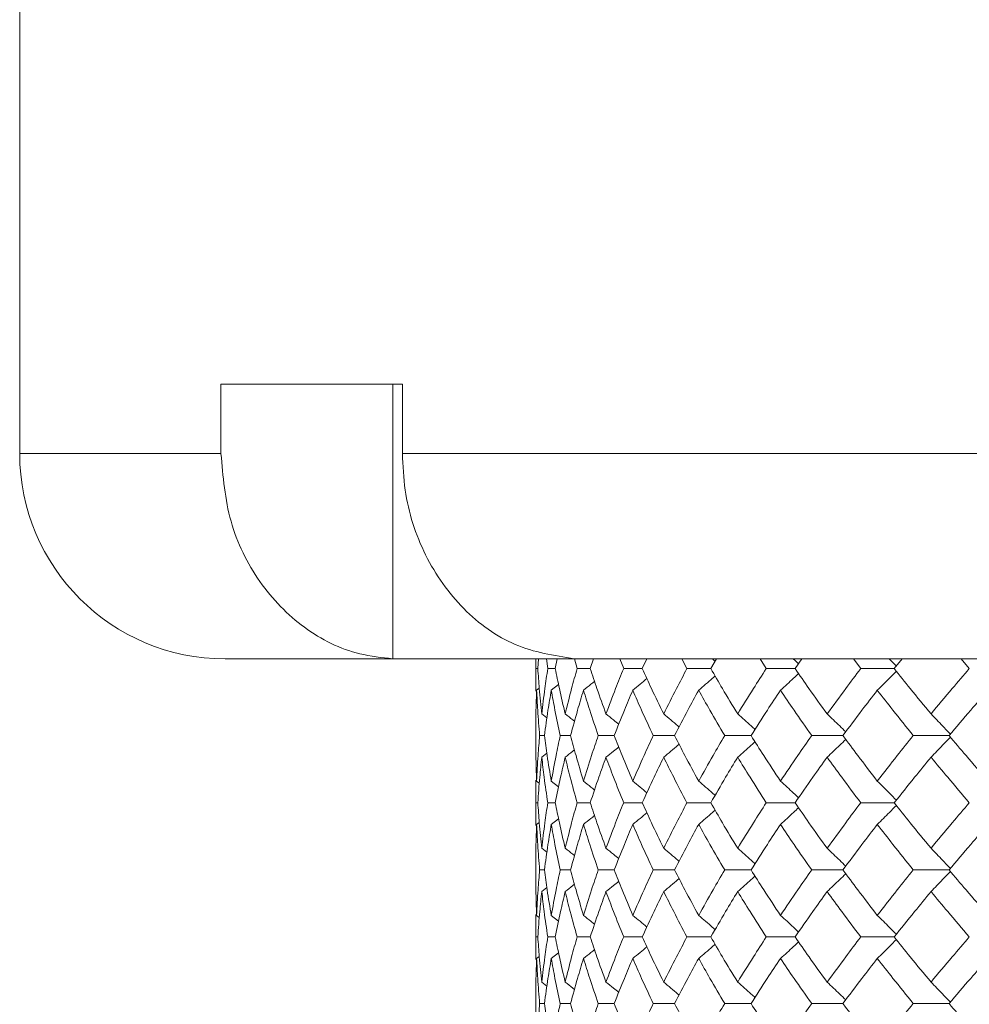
# Model space of a CAD drawing. Header units: inches. Extents: x -4 to 22.9, y -7.2 to 15.7.
# Tile 48 of 127: x 3.6 to 4.4, y 2.9 to 3.8. Entities that reach past the tile are written whole.
import ezdxf

# ---------------------------------------------------------------- set-up
doc = ezdxf.new("R2010")
doc.units = ezdxf.units.IN
doc.header["$MEASUREMENT"] = 0

msp = doc.modelspace()

# ---------------------------------------------------------------- linework, layer by layer
at = {"color": 7, "linetype": 'Continuous', "lineweight": 15}
for p, q in [((3.57221, 3.81592), (3.57221, 3.37792)), ((3.92038, 3.44092), (3.75538, 3.44092)), ((3.75538, 3.44092), (3.75538, 3.37792)), ((3.91167, 3.44092), (3.91167, 3.19106)), ((3.92038, 3.44092), (3.92038, 3.37792)), ((3.92038, 3.37792), (5.34471, 3.37792)), ((3.91805, 3.19092), (3.75921, 3.19092)), ((3.91167, 3.19106), (3.91805, 3.19092)), ((3.91805, 3.19092), (4.08289, 3.19092)), ((4.04171, 3.19092), (4.04171, 3.16159)), ((4.04194, 3.1821), (4.04185, 3.19092)), ((4.04365, 3.1821), (4.04433, 3.19092)), ((4.05269, 3.1821), (4.05143, 3.19092)), ((4.05957, 3.1821), (4.06141, 3.19092)), ((4.08289, 3.19092), (4.07667, 3.19106)), ((4.0794, 3.1821), (4.07699, 3.19092)), ((5.34487, 3.19092), (4.08289, 3.19092)), ((4.09137, 3.1821), (4.09436, 3.19092)), ((4.12178, 3.1821), (4.11825, 3.19092)), ((4.13872, 3.1821), (4.1429, 3.19111)), ((4.17937, 3.1821), (4.17475, 3.19092)), ((4.20108, 3.1821), (4.20624, 3.19092)), ((4.25153, 3.1821), (4.24587, 3.19092)), ((4.27779, 3.1821), (4.28395, 3.19092)), ((4.33748, 3.1821), (4.33085, 3.19092)), ((4.36799, 3.1821), (4.37509, 3.19092)), ((4.43627, 3.1821), (4.42874, 3.19092)), ((4.04365, 3.1821), (4.04194, 3.1821)), ((4.05957, 3.1821), (4.05269, 3.1821)), ((4.09137, 3.1821), (4.0794, 3.1821)), ((4.13872, 3.1821), (4.12178, 3.1821)), ((4.20108, 3.1821), (4.17937, 3.1821)), ((4.27779, 3.1821), (4.25153, 3.1821)), ((4.36799, 3.1821), (4.33748, 3.1821)), ((4.04259, 3.16247), (4.04498, 3.16431)), ((4.05592, 3.16247), (4.06255, 3.16763)), ((4.04725, 3.14083), (4.05191, 3.13722)), ((4.04961, 3.12114), (4.04531, 3.12114)), ((4.0735, 3.12114), (4.06406, 3.12114)), ((4.11313, 3.12114), (4.09865, 3.12114)), ((4.16806, 3.12114), (4.14871, 3.12114)), ((4.23769, 3.12114), (4.21367, 3.12114)), ((4.32126, 3.12114), (4.29284, 3.12114)), ((4.41785, 3.12114), (4.38533, 3.12114)), ((4.04725, 3.10144), (4.05187, 3.10503)), ((4.04171, 3.08062), (4.04171, 3.03942)), ((4.04194, 3.06002), (4.04174, 3.08062)), ((4.04259, 3.07974), (4.04502, 3.07785)), ((4.05592, 3.07974), (4.06258, 3.07453)), ((4.04365, 3.06002), (4.04194, 3.06002)), ((4.05957, 3.06002), (4.05269, 3.06002)), ((4.09137, 3.06002), (4.0794, 3.06002)), ((4.13872, 3.06002), (4.12178, 3.06002)), ((4.20108, 3.06002), (4.17937, 3.06002)), ((4.27779, 3.06002), (4.25153, 3.06002)), ((4.36799, 3.06002), (4.33748, 3.06002)), ((4.04259, 3.0403), (4.04498, 3.04215)), ((4.05592, 3.0403), (4.06255, 3.04548)), ((4.04725, 3.0186), (4.0519, 3.01498)), ((4.04961, 2.9989), (4.04531, 2.9989)), ((4.0735, 2.9989), (4.06406, 2.9989)), ((4.11313, 2.9989), (4.09865, 2.9989)), ((4.16806, 2.9989), (4.14871, 2.9989)), ((4.23769, 2.9989), (4.21367, 2.9989)), ((4.32126, 2.9989), (4.29284, 2.9989)), ((4.41785, 2.9989), (4.38533, 2.9989)), ((4.04725, 2.97921), (4.05187, 2.98279)), ((4.04171, 2.95845), (4.04171, 2.91748)), ((4.04194, 2.93794), (4.04174, 2.95845)), ((4.04259, 2.95757), (4.04502, 2.95569)), ((4.05592, 2.95757), (4.06258, 2.95238)), ((4.04365, 2.93794), (4.04194, 2.93794)), ((4.05957, 2.93794), (4.05269, 2.93794)), ((4.09137, 2.93794), (4.0794, 2.93794)), ((4.13872, 2.93794), (4.12178, 2.93794)), ((4.20108, 2.93794), (4.17937, 2.93794)), ((4.27779, 2.93794), (4.25153, 2.93794)), ((4.36799, 2.93794), (4.33748, 2.93794)), ((4.05592, 2.91834), (4.06255, 2.92349)), ((4.04259, 2.91834), (4.04498, 2.92018)), ((4.04725, 2.89682), (4.0519, 2.89324)), ((4.04961, 2.87732), (4.04531, 2.87732)), ((4.0735, 2.87732), (4.06406, 2.87732)), ((4.11313, 2.87732), (4.09865, 2.87732)), ((4.16806, 2.87732), (4.14871, 2.87732)), ((4.23769, 2.87732), (4.21367, 2.87732)), ((4.32126, 2.87732), (4.29284, 2.87732)), ((4.41785, 2.87732), (4.38533, 2.87732))]:
    msp.add_line(p, q, dxfattribs=at)
at = {"color": 8, "linetype": 'Continuous', "lineweight": 15}
msp.add_line((3.57221, 3.37792), (3.75538, 3.37792), dxfattribs=at)
at = {"color": 7, "linetype": 'Continuous', "lineweight": 15}
msp.add_arc((3.75921, 3.37792), 0.187, 180, 270, dxfattribs=at)
for points, knots in [([(3.75538, 3.37792), (3.75717, 3.35696), (3.76074, 3.31503), (3.7886, 3.25913), (3.82964, 3.21682), (3.87341, 3.19524), (3.9016, 3.19216), (3.91167, 3.19106)], [0, 0, 0, 0, 0.219054, 0.438124, 0.65753, 0.877706, 1, 1, 1, 1]), ([(4.07667, 3.19106), (4.05842, 3.19395), (4.02192, 3.19974), (3.97421, 3.23432), (3.93906, 3.28362), (3.92241, 3.33466), (3.9209, 3.36677), (3.92038, 3.37792)], [0, 0, 0, 0, 0.221192, 0.442436, 0.66314, 0.882991, 1, 1, 1, 1]), ([(4.20254, 3.19092), (4.20258, 3.19089), (4.2034, 3.19018), (4.20421, 3.18945), (4.20498, 3.18876)], [0, 0, 0, 0, 0.044022, 1, 1, 1, 1]), ([(4.27628, 3.19092), (4.27631, 3.19089), (4.27787, 3.18946), (4.27941, 3.188), (4.28091, 3.18657)], [0, 0, 0, 0, 0.021857, 1, 1, 1, 1]), ([(4.36353, 3.19092), (4.36356, 3.19089), (4.3657, 3.18877), (4.36782, 3.18661), (4.36991, 3.18448)], [0, 0, 0, 0, 0.014759, 1, 1, 1, 1]), ([(4.04174, 3.16159), (4.04173, 3.16238), (4.04165, 3.16922), (4.0418, 3.17606), (4.04194, 3.1821)], [0, 0, 0, 0, 0.1155731, 1, 1, 1, 1]), ([(4.04725, 3.14083), (4.04645, 3.14854), (4.04503, 3.16231), (4.04407, 3.17605), (4.04365, 3.1821)], [0, 0, 0, 0, 0.5603389, 1, 1, 1, 1]), ([(4.04725, 3.14083), (4.04814, 3.14854), (4.04973, 3.16231), (4.05178, 3.17605), (4.05269, 3.1821)], [0, 0, 0, 0, 0.560339, 1, 1, 1, 1]), ([(4.06858, 3.14083), (4.06677, 3.14854), (4.06355, 3.16231), (4.06078, 3.17605), (4.05957, 3.1821)], [0, 0, 0, 0, 0.560339, 1, 1, 1, 1]), ([(4.06858, 3.14083), (4.07047, 3.14854), (4.07386, 3.16231), (4.07771, 3.17605), (4.0794, 3.1821)], [0, 0, 0, 0, 0.5603389, 1, 1, 1, 1]), ([(4.10569, 3.14083), (4.1029, 3.14854), (4.09792, 3.16231), (4.09337, 3.17605), (4.09137, 3.1821)], [0, 0, 0, 0, 0.560339, 1, 1, 1, 1]), ([(4.10569, 3.14083), (4.10858, 3.14854), (4.11373, 3.16231), (4.11932, 3.17605), (4.12178, 3.1821)], [0, 0, 0, 0, 0.560339, 1, 1, 1, 1]), ([(4.15819, 3.14083), (4.15444, 3.14854), (4.14775, 3.16231), (4.14148, 3.17605), (4.13872, 3.1821)], [0, 0, 0, 0, 0.560339, 1, 1, 1, 1]), ([(4.15819, 3.14083), (4.16203, 3.14854), (4.16888, 3.16231), (4.17616, 3.17605), (4.17937, 3.1821)], [0, 0, 0, 0, 0.5603389, 1, 1, 1, 1]), ([(4.2255, 3.14083), (4.22083, 3.14854), (4.2125, 3.16231), (4.20457, 3.17605), (4.20108, 3.1821)], [0, 0, 0, 0, 0.560338, 1, 1, 1, 1]), ([(4.2255, 3.14083), (4.23025, 3.14854), (4.23873, 3.16231), (4.24762, 3.17605), (4.25153, 3.1821)], [0, 0, 0, 0, 0.560339, 1, 1, 1, 1]), ([(4.30688, 3.14083), (4.30134, 3.14854), (4.29147, 3.16231), (4.28196, 3.17605), (4.27779, 3.1821)], [0, 0, 0, 0, 0.56034, 1, 1, 1, 1]), ([(4.30688, 3.14083), (4.31249, 3.14854), (4.32251, 3.16231), (4.3329, 3.17605), (4.33748, 3.1821)], [0, 0, 0, 0, 0.5603386, 1, 1, 1, 1]), ([(4.40143, 3.14083), (4.39509, 3.14854), (4.38378, 3.16231), (4.37281, 3.17605), (4.36799, 3.1821)], [0, 0, 0, 0, 0.560339, 1, 1, 1, 1]), ([(4.40143, 3.14083), (4.40784, 3.14854), (4.41929, 3.16231), (4.43108, 3.17605), (4.43627, 3.1821)], [0, 0, 0, 0, 0.560339, 1, 1, 1, 1]), ([(4.13005, 3.16247), (4.13226, 3.16427), (4.13655, 3.16778), (4.14081, 3.17134), (4.14288, 3.17307)], [0, 0, 0, 0, 0.513499, 1, 1, 1, 1]), ([(4.19004, 3.16247), (4.19214, 3.16427), (4.19636, 3.16788), (4.20134, 3.17219), (4.20419, 3.17473), (4.20497, 3.17542)], [0, 0, 0, 0, 0.421366, 0.842733, 1, 1, 1, 1]), ([(4.26448, 3.16247), (4.26647, 3.16427), (4.27045, 3.16788), (4.27593, 3.17292), (4.2794, 3.17619), (4.28091, 3.17761)], [0, 0, 0, 0, 0.360979, 0.721955, 1, 1, 1, 1]), ([(4.35257, 3.16247), (4.35442, 3.16427), (4.35811, 3.16788), (4.3639, 3.17361), (4.36781, 3.17758), (4.3699, 3.17971)], [0, 0, 0, 0, 0.317533, 0.635068, 1, 1, 1, 1]), ([(4.08518, 3.16247), (4.08746, 3.16427), (4.09083, 3.16693), (4.09417, 3.16963), (4.09526, 3.17051)], [0, 0, 0, 0, 0.675591, 1, 1, 1, 1]), ([(4.04171, 3.12114), (4.04175, 3.12886), (4.04182, 3.14265), (4.04235, 3.15641), (4.04259, 3.16247)], [0, 0, 0, 0, 0.560273, 1, 1, 1, 1]), ([(4.04531, 3.12114), (4.04467, 3.12886), (4.04355, 3.14265), (4.04288, 3.15641), (4.04259, 3.16247)], [0, 0, 0, 0, 0.560273, 1, 1, 1, 1]), ([(4.04961, 3.12114), (4.05066, 3.12886), (4.05255, 3.14265), (4.05489, 3.15641), (4.05592, 3.16247)], [0, 0, 0, 0, 0.560273, 1, 1, 1, 1]), ([(4.06406, 3.12114), (4.06242, 3.12886), (4.05949, 3.14265), (4.05701, 3.15641), (4.05592, 3.16247)], [0, 0, 0, 0, 0.560273, 1, 1, 1, 1]), ([(4.0735, 3.12114), (4.07556, 3.12886), (4.07924, 3.14265), (4.08337, 3.15641), (4.08518, 3.16247)], [0, 0, 0, 0, 0.560273, 1, 1, 1, 1]), ([(4.09865, 3.12114), (4.09602, 3.12886), (4.09132, 3.14265), (4.08706, 3.15641), (4.08518, 3.16247)], [0, 0, 0, 0, 0.560274, 1, 1, 1, 1]), ([(4.11313, 3.12114), (4.11617, 3.12886), (4.1216, 3.14265), (4.12747, 3.15641), (4.13005, 3.16247)], [0, 0, 0, 0, 0.560273, 1, 1, 1, 1]), ([(4.14871, 3.12114), (4.14511, 3.12886), (4.13868, 3.14265), (4.13269, 3.15641), (4.13005, 3.16247)], [0, 0, 0, 0, 0.560273, 1, 1, 1, 1]), ([(4.16806, 3.12114), (4.17205, 3.12886), (4.17917, 3.14265), (4.18672, 3.15641), (4.19004, 3.16247)], [0, 0, 0, 0, 0.560274, 1, 1, 1, 1]), ([(4.21367, 3.12114), (4.20915, 3.12886), (4.20107, 3.14265), (4.19341, 3.15641), (4.19004, 3.16247)], [0, 0, 0, 0, 0.560273, 1, 1, 1, 1]), ([(4.23769, 3.12114), (4.24259, 3.12886), (4.25132, 3.14265), (4.26046, 3.15641), (4.26448, 3.16247)], [0, 0, 0, 0, 0.560273, 1, 1, 1, 1]), ([(4.29284, 3.12114), (4.28744, 3.12886), (4.2778, 3.14265), (4.26855, 3.15641), (4.26448, 3.16247)], [0, 0, 0, 0, 0.560273, 1, 1, 1, 1]), ([(4.32126, 3.12114), (4.327, 3.12886), (4.33726, 3.14265), (4.34789, 3.15641), (4.35257, 3.16247)], [0, 0, 0, 0, 0.560273, 1, 1, 1, 1]), ([(4.38533, 3.12114), (4.37912, 3.12886), (4.36803, 3.14265), (4.35729, 3.15641), (4.35257, 3.16247)], [0, 0, 0, 0, 0.560274, 1, 1, 1, 1]), ([(4.41785, 3.12114), (4.42438, 3.12886), (4.43604, 3.14265), (4.44805, 3.15641), (4.45333, 3.16247)], [0, 0, 0, 0, 0.560274, 1, 1, 1, 1]), ([(4.06858, 3.14083), (4.07088, 3.13903), (4.07371, 3.13681), (4.07652, 3.13456), (4.07705, 3.13414)], [0, 0, 0, 0, 0.812627, 1, 1, 1, 1]), ([(4.10569, 3.14083), (4.10793, 3.13902), (4.1118, 3.13591), (4.11564, 3.13276), (4.11725, 3.13143)], [0, 0, 0, 0, 0.579821, 1, 1, 1, 1]), ([(4.15819, 3.14083), (4.16035, 3.13902), (4.16466, 3.13541), (4.16932, 3.13146), (4.1718, 3.1293), (4.17216, 3.12899)], [0, 0, 0, 0, 0.461051, 0.922104, 1, 1, 1, 1]), ([(4.2255, 3.14083), (4.22755, 3.13902), (4.23165, 3.13541), (4.2369, 3.13071), (4.24009, 3.12779), (4.24126, 3.12672)], [0, 0, 0, 0, 0.387789, 0.775586, 1, 1, 1, 1]), ([(4.30688, 3.14083), (4.3088, 3.13902), (4.31263, 3.13541), (4.31829, 3.13), (4.32201, 3.12637), (4.32383, 3.12458)], [0, 0, 0, 0, 0.337227, 0.674455, 1, 1, 1, 1]), ([(4.40143, 3.14083), (4.4032, 3.13902), (4.40674, 3.13541), (4.41261, 3.12932), (4.41668, 3.12499), (4.41901, 3.12251)], [0, 0, 0, 0, 0.299514, 0.599028, 1, 1, 1, 1]), ([(4.04259, 3.07974), (4.0423, 3.08747), (4.04179, 3.10128), (4.04173, 3.11507), (4.04171, 3.12114)], [0, 0, 0, 0, 0.560136, 1, 1, 1, 1]), ([(4.04259, 3.07974), (4.04297, 3.08747), (4.04365, 3.10128), (4.0448, 3.11507), (4.04531, 3.12114)], [0, 0, 0, 0, 0.560136, 1, 1, 1, 1]), ([(4.05592, 3.07974), (4.05462, 3.08747), (4.05229, 3.10128), (4.05043, 3.11507), (4.04961, 3.12114)], [0, 0, 0, 0, 0.5601358, 1, 1, 1, 1]), ([(4.05592, 3.07974), (4.05732, 3.08747), (4.05981, 3.10128), (4.06276, 3.11507), (4.06406, 3.12114)], [0, 0, 0, 0, 0.5601362, 1, 1, 1, 1]), ([(4.08518, 3.07974), (4.08288, 3.08747), (4.07877, 3.10128), (4.07511, 3.11507), (4.0735, 3.12114)], [0, 0, 0, 0, 0.5601363, 1, 1, 1, 1]), ([(4.08518, 3.07974), (4.08758, 3.08747), (4.09185, 3.10128), (4.09658, 3.11507), (4.09865, 3.12114)], [0, 0, 0, 0, 0.560136, 1, 1, 1, 1]), ([(4.13005, 3.07974), (4.12678, 3.08747), (4.12093, 3.10128), (4.11551, 3.11507), (4.11313, 3.12114)], [0, 0, 0, 0, 0.560136, 1, 1, 1, 1]), ([(4.13005, 3.07974), (4.13342, 3.08747), (4.13943, 3.10128), (4.14587, 3.11507), (4.14871, 3.12114)], [0, 0, 0, 0, 0.560136, 1, 1, 1, 1]), ([(4.19004, 3.07974), (4.18582, 3.08747), (4.1783, 3.10128), (4.17119, 3.11507), (4.16806, 3.12114)], [0, 0, 0, 0, 0.560135, 1, 1, 1, 1]), ([(4.19004, 3.07974), (4.19434, 3.08747), (4.20202, 3.10128), (4.21011, 3.11507), (4.21367, 3.12114)], [0, 0, 0, 0, 0.560136, 1, 1, 1, 1]), ([(4.26448, 3.07974), (4.25937, 3.08747), (4.25026, 3.10128), (4.24153, 3.11507), (4.23769, 3.12114)], [0, 0, 0, 0, 0.560135, 1, 1, 1, 1]), ([(4.26448, 3.07974), (4.26967, 3.08747), (4.27893, 3.10128), (4.28859, 3.11507), (4.29284, 3.12114)], [0, 0, 0, 0, 0.5601361, 1, 1, 1, 1]), ([(4.35257, 3.07974), (4.34662, 3.08747), (4.33601, 3.10128), (4.32577, 3.11507), (4.32126, 3.12114)], [0, 0, 0, 0, 0.560136, 1, 1, 1, 1]), ([(4.35257, 3.07974), (4.35859, 3.08747), (4.36933, 3.10128), (4.38045, 3.11507), (4.38533, 3.12114)], [0, 0, 0, 0, 0.560136, 1, 1, 1, 1]), ([(4.40143, 3.10144), (4.4032, 3.10324), (4.40673, 3.10686), (4.4126, 3.11296), (4.41668, 3.11729), (4.41901, 3.11977)], [0, 0, 0, 0, 0.299437, 0.598878, 1, 1, 1, 1]), ([(4.45333, 3.07974), (4.44662, 3.08747), (4.43463, 3.10128), (4.42297, 3.11507), (4.41785, 3.12114)], [0, 0, 0, 0, 0.560136, 1, 1, 1, 1]), ([(4.10569, 3.10144), (4.10793, 3.10324), (4.11179, 3.10635), (4.11562, 3.10951), (4.11723, 3.11083)], [0, 0, 0, 0, 0.580604, 1, 1, 1, 1]), ([(4.15819, 3.10144), (4.16035, 3.10325), (4.16466, 3.10686), (4.16931, 3.11081), (4.17179, 3.11297), (4.17215, 3.11328)], [0, 0, 0, 0, 0.461327, 0.922668, 1, 1, 1, 1]), ([(4.2255, 3.10144), (4.22755, 3.10325), (4.23164, 3.10686), (4.2369, 3.11156), (4.24008, 3.11448), (4.24125, 3.11555)], [0, 0, 0, 0, 0.387869, 0.775733, 1, 1, 1, 1]), ([(4.30688, 3.10144), (4.30879, 3.10325), (4.31263, 3.10686), (4.31829, 3.11227), (4.322, 3.11591), (4.32383, 3.1177)], [0, 0, 0, 0, 0.337202, 0.674407, 1, 1, 1, 1]), ([(4.04365, 3.06002), (4.0442, 3.06775), (4.04518, 3.08156), (4.04662, 3.09536), (4.04725, 3.10144)], [0, 0, 0, 0, 0.560071, 1, 1, 1, 1]), ([(4.05269, 3.06002), (4.05155, 3.06775), (4.04951, 3.08156), (4.04794, 3.09536), (4.04725, 3.10144)], [0, 0, 0, 0, 0.560071, 1, 1, 1, 1]), ([(4.05957, 3.06002), (4.06113, 3.06775), (4.06391, 3.08156), (4.06715, 3.09536), (4.06858, 3.10144)], [0, 0, 0, 0, 0.5600708, 1, 1, 1, 1]), ([(4.06858, 3.10144), (4.07088, 3.10324), (4.0737, 3.10546), (4.0765, 3.1077), (4.07702, 3.10811)], [0, 0, 0, 0, 0.81499, 1, 1, 1, 1]), ([(4.0794, 3.06002), (4.07726, 3.06775), (4.07343, 3.08156), (4.07006, 3.09536), (4.06858, 3.10144)], [0, 0, 0, 0, 0.5600706, 1, 1, 1, 1]), ([(4.09137, 3.06002), (4.09393, 3.06775), (4.09849, 3.08156), (4.10349, 3.09536), (4.10569, 3.10144)], [0, 0, 0, 0, 0.560071, 1, 1, 1, 1]), ([(4.12178, 3.06002), (4.11866, 3.06775), (4.11308, 3.08156), (4.10795, 3.09536), (4.10569, 3.10144)], [0, 0, 0, 0, 0.5600709, 1, 1, 1, 1]), ([(4.13872, 3.06002), (4.14224, 3.06775), (4.14852, 3.08156), (4.15524, 3.09536), (4.15819, 3.10144)], [0, 0, 0, 0, 0.560071, 1, 1, 1, 1]), ([(4.17937, 3.06002), (4.1753, 3.06775), (4.16804, 3.08156), (4.1612, 3.09536), (4.15819, 3.10144)], [0, 0, 0, 0, 0.560071, 1, 1, 1, 1]), ([(4.20108, 3.06002), (4.20553, 3.06775), (4.21347, 3.08156), (4.22182, 3.09536), (4.2255, 3.10144)], [0, 0, 0, 0, 0.560071, 1, 1, 1, 1]), ([(4.25153, 3.06002), (4.24656, 3.06775), (4.23769, 3.08156), (4.22922, 3.09536), (4.2255, 3.10144)], [0, 0, 0, 0, 0.560071, 1, 1, 1, 1]), ([(4.27779, 3.06002), (4.28311, 3.06775), (4.29263, 3.08156), (4.30252, 3.09536), (4.30688, 3.10144)], [0, 0, 0, 0, 0.56007, 1, 1, 1, 1]), ([(4.33748, 3.06002), (4.33166, 3.06775), (4.32129, 3.08156), (4.31128, 3.09536), (4.30688, 3.10144)], [0, 0, 0, 0, 0.560071, 1, 1, 1, 1]), ([(4.36799, 3.06002), (4.37414, 3.06775), (4.38511, 3.08156), (4.39645, 3.09536), (4.40143, 3.10144)], [0, 0, 0, 0, 0.560071, 1, 1, 1, 1]), ([(4.43627, 3.06002), (4.42967, 3.06775), (4.4179, 3.08156), (4.40646, 3.09536), (4.40143, 3.10144)], [0, 0, 0, 0, 0.560071, 1, 1, 1, 1]), ([(4.08518, 3.07974), (4.08746, 3.07794), (4.09083, 3.07525), (4.09419, 3.07253), (4.09528, 3.07164)], [0, 0, 0, 0, 0.67291, 1, 1, 1, 1]), ([(4.13005, 3.07974), (4.13225, 3.07793), (4.13655, 3.0744), (4.14082, 3.07083), (4.1429, 3.06908)], [0, 0, 0, 0, 0.511981, 1, 1, 1, 1]), ([(4.19004, 3.07974), (4.19214, 3.07793), (4.19635, 3.07431), (4.20133, 3.06998), (4.20419, 3.06743), (4.20498, 3.06672)], [0, 0, 0, 0, 0.420339, 0.84068, 1, 1, 1, 1]), ([(4.26448, 3.07974), (4.26647, 3.07793), (4.27044, 3.07432), (4.27592, 3.06925), (4.27939, 3.06596), (4.28091, 3.06452)], [0, 0, 0, 0, 0.360215, 0.720424, 1, 1, 1, 1]), ([(4.35257, 3.07974), (4.35441, 3.07793), (4.3581, 3.07432), (4.36389, 3.06855), (4.36781, 3.06456), (4.36991, 3.06242)], [0, 0, 0, 0, 0.316925, 0.633851, 1, 1, 1, 1]), ([(4.04174, 3.03942), (4.04173, 3.04021), (4.04165, 3.04708), (4.0418, 3.05394), (4.04194, 3.06002)], [0, 0, 0, 0, 0.115038, 1, 1, 1, 1]), ([(4.04725, 3.0186), (4.04645, 3.02633), (4.04503, 3.04013), (4.04407, 3.05394), (4.04365, 3.06002)], [0, 0, 0, 0, 0.5599328, 1, 1, 1, 1]), ([(4.04725, 3.0186), (4.04814, 3.02633), (4.04973, 3.04013), (4.05178, 3.05394), (4.05269, 3.06002)], [0, 0, 0, 0, 0.559933, 1, 1, 1, 1]), ([(4.06858, 3.0186), (4.06677, 3.02633), (4.06355, 3.04013), (4.06078, 3.05394), (4.05957, 3.06002)], [0, 0, 0, 0, 0.559933, 1, 1, 1, 1]), ([(4.06858, 3.0186), (4.07047, 3.02633), (4.07386, 3.04013), (4.07771, 3.05394), (4.0794, 3.06002)], [0, 0, 0, 0, 0.5599328, 1, 1, 1, 1]), ([(4.10569, 3.0186), (4.1029, 3.02633), (4.09791, 3.04013), (4.09337, 3.05394), (4.09137, 3.06002)], [0, 0, 0, 0, 0.5599325, 1, 1, 1, 1]), ([(4.10569, 3.0186), (4.10858, 3.02633), (4.11373, 3.04013), (4.11932, 3.05394), (4.12178, 3.06002)], [0, 0, 0, 0, 0.559932, 1, 1, 1, 1]), ([(4.15819, 3.0186), (4.15444, 3.02633), (4.14774, 3.04013), (4.14148, 3.05394), (4.13872, 3.06002)], [0, 0, 0, 0, 0.559933, 1, 1, 1, 1]), ([(4.15819, 3.0186), (4.16203, 3.02633), (4.16889, 3.04013), (4.17616, 3.05394), (4.17937, 3.06002)], [0, 0, 0, 0, 0.559932, 1, 1, 1, 1]), ([(4.2255, 3.0186), (4.22083, 3.02633), (4.2125, 3.04013), (4.20457, 3.05394), (4.20108, 3.06002)], [0, 0, 0, 0, 0.559932, 1, 1, 1, 1]), ([(4.2255, 3.0186), (4.23025, 3.02633), (4.23874, 3.04013), (4.24762, 3.05394), (4.25153, 3.06002)], [0, 0, 0, 0, 0.559933, 1, 1, 1, 1]), ([(4.26448, 3.0403), (4.26647, 3.0421), (4.27044, 3.04572), (4.27592, 3.05079), (4.27939, 3.05407), (4.28091, 3.05551)], [0, 0, 0, 0, 0.360349, 0.720693, 1, 1, 1, 1]), ([(4.30688, 3.0186), (4.30134, 3.02633), (4.29146, 3.04013), (4.28197, 3.05394), (4.27779, 3.06002)], [0, 0, 0, 0, 0.559933, 1, 1, 1, 1]), ([(4.30688, 3.0186), (4.31249, 3.02633), (4.32251, 3.04013), (4.3329, 3.05394), (4.33748, 3.06002)], [0, 0, 0, 0, 0.559932, 1, 1, 1, 1]), ([(4.35257, 3.0403), (4.35441, 3.0421), (4.3581, 3.04572), (4.36389, 3.05148), (4.36781, 3.05547), (4.36991, 3.05761)], [0, 0, 0, 0, 0.316975, 0.633951, 1, 1, 1, 1]), ([(4.40143, 3.0186), (4.39509, 3.02633), (4.38377, 3.04013), (4.37281, 3.05394), (4.36799, 3.06002)], [0, 0, 0, 0, 0.5599331, 1, 1, 1, 1]), ([(4.40143, 3.0186), (4.40784, 3.02633), (4.41929, 3.04013), (4.43108, 3.05394), (4.43627, 3.06002)], [0, 0, 0, 0, 0.559933, 1, 1, 1, 1]), ([(4.08518, 3.0403), (4.08746, 3.0421), (4.09083, 3.04478), (4.09417, 3.04749), (4.09526, 3.04838)], [0, 0, 0, 0, 0.6744933, 1, 1, 1, 1]), ([(4.13005, 3.0403), (4.13225, 3.0421), (4.13655, 3.04563), (4.1408, 3.0492), (4.14288, 3.05094)], [0, 0, 0, 0, 0.512638, 1, 1, 1, 1]), ([(4.19004, 3.0403), (4.19214, 3.0421), (4.19635, 3.04572), (4.20133, 3.05006), (4.20418, 3.05261), (4.20497, 3.0533)], [0, 0, 0, 0, 0.4206385, 0.8412772, 1, 1, 1, 1]), ([(4.04171, 2.9989), (4.04175, 3.00662), (4.04182, 3.02042), (4.04235, 3.03422), (4.04259, 3.0403)], [0, 0, 0, 0, 0.559868, 1, 1, 1, 1]), ([(4.04531, 2.9989), (4.04467, 3.00662), (4.04355, 3.02042), (4.04288, 3.03422), (4.04259, 3.0403)], [0, 0, 0, 0, 0.559868, 1, 1, 1, 1]), ([(4.04961, 2.9989), (4.05066, 3.00662), (4.05255, 3.02042), (4.05489, 3.03422), (4.05592, 3.0403)], [0, 0, 0, 0, 0.559868, 1, 1, 1, 1]), ([(4.06406, 2.9989), (4.06242, 3.00662), (4.05949, 3.02042), (4.05701, 3.03422), (4.05592, 3.0403)], [0, 0, 0, 0, 0.559867, 1, 1, 1, 1]), ([(4.0735, 2.9989), (4.07556, 3.00662), (4.07924, 3.02042), (4.08337, 3.03422), (4.08518, 3.0403)], [0, 0, 0, 0, 0.559867, 1, 1, 1, 1]), ([(4.09865, 2.9989), (4.09602, 3.00662), (4.09131, 3.02042), (4.08706, 3.03422), (4.08518, 3.0403)], [0, 0, 0, 0, 0.5598681, 1, 1, 1, 1]), ([(4.11313, 2.9989), (4.11617, 3.00662), (4.1216, 3.02042), (4.12747, 3.03422), (4.13005, 3.0403)], [0, 0, 0, 0, 0.559868, 1, 1, 1, 1]), ([(4.14871, 2.9989), (4.14511, 3.00662), (4.13868, 3.02042), (4.13269, 3.03422), (4.13005, 3.0403)], [0, 0, 0, 0, 0.559867, 1, 1, 1, 1]), ([(4.16806, 2.9989), (4.17205, 3.00662), (4.17918, 3.02042), (4.18672, 3.03422), (4.19004, 3.0403)], [0, 0, 0, 0, 0.559868, 1, 1, 1, 1]), ([(4.21367, 2.9989), (4.20915, 3.00662), (4.20107, 3.02042), (4.19341, 3.03422), (4.19004, 3.0403)], [0, 0, 0, 0, 0.559867, 1, 1, 1, 1]), ([(4.23769, 2.9989), (4.24259, 3.00662), (4.25133, 3.02042), (4.26046, 3.03422), (4.26448, 3.0403)], [0, 0, 0, 0, 0.5598671, 1, 1, 1, 1]), ([(4.29284, 2.9989), (4.28744, 3.00662), (4.2778, 3.02042), (4.26855, 3.03422), (4.26448, 3.0403)], [0, 0, 0, 0, 0.559867, 1, 1, 1, 1]), ([(4.32126, 2.9989), (4.327, 3.00662), (4.33726, 3.02042), (4.34789, 3.03422), (4.35257, 3.0403)], [0, 0, 0, 0, 0.5598676, 1, 1, 1, 1]), ([(4.38533, 2.9989), (4.37912, 3.00662), (4.36802, 3.02042), (4.35729, 3.03422), (4.35257, 3.0403)], [0, 0, 0, 0, 0.559868, 1, 1, 1, 1]), ([(4.41785, 2.9989), (4.42438, 3.00662), (4.43605, 3.02042), (4.44805, 3.03422), (4.45333, 3.0403)], [0, 0, 0, 0, 0.559868, 1, 1, 1, 1]), ([(4.06858, 3.0186), (4.07088, 3.0168), (4.07371, 3.01457), (4.07652, 3.01232), (4.07705, 3.0119)], [0, 0, 0, 0, 0.812318, 1, 1, 1, 1]), ([(4.10569, 3.0186), (4.10793, 3.01679), (4.1118, 3.01368), (4.11563, 3.01052), (4.11725, 3.00919)], [0, 0, 0, 0, 0.579624, 1, 1, 1, 1]), ([(4.15819, 3.0186), (4.16035, 3.01679), (4.16466, 3.01317), (4.16931, 3.00922), (4.1718, 3.00706), (4.17216, 3.00675)], [0, 0, 0, 0, 0.460898, 0.921805, 1, 1, 1, 1]), ([(4.2255, 3.0186), (4.22755, 3.01679), (4.23164, 3.01318), (4.2369, 3.00847), (4.24009, 3.00555), (4.24126, 3.00448)], [0, 0, 0, 0, 0.387673, 0.775336, 1, 1, 1, 1]), ([(4.30688, 3.0186), (4.30879, 3.01679), (4.31263, 3.01318), (4.31829, 3.00776), (4.32201, 3.00412), (4.32383, 3.00234)], [0, 0, 0, 0, 0.3371211, 0.674241, 1, 1, 1, 1]), ([(4.40143, 3.0186), (4.4032, 3.01679), (4.40673, 3.01318), (4.4126, 3.00708), (4.41668, 3.00275), (4.41901, 3.00027)], [0, 0, 0, 0, 0.299416, 0.598832, 1, 1, 1, 1]), ([(4.04259, 2.95757), (4.0423, 2.96528), (4.04179, 2.97904), (4.04173, 2.99283), (4.04171, 2.9989)], [0, 0, 0, 0, 0.55973, 1, 1, 1, 1]), ([(4.04259, 2.95757), (4.04297, 2.96528), (4.04365, 2.97904), (4.0448, 2.99283), (4.04531, 2.9989)], [0, 0, 0, 0, 0.55973, 1, 1, 1, 1]), ([(4.05592, 2.95757), (4.05462, 2.96528), (4.05229, 2.97904), (4.05043, 2.99283), (4.04961, 2.9989)], [0, 0, 0, 0, 0.55973, 1, 1, 1, 1]), ([(4.05592, 2.95757), (4.05732, 2.96528), (4.05981, 2.97904), (4.06276, 2.99283), (4.06406, 2.9989)], [0, 0, 0, 0, 0.55973, 1, 1, 1, 1]), ([(4.08518, 2.95757), (4.08288, 2.96528), (4.07877, 2.97904), (4.07511, 2.99283), (4.0735, 2.9989)], [0, 0, 0, 0, 0.55973, 1, 1, 1, 1]), ([(4.08518, 2.95757), (4.08758, 2.96528), (4.09185, 2.97904), (4.09658, 2.99283), (4.09865, 2.9989)], [0, 0, 0, 0, 0.55973, 1, 1, 1, 1]), ([(4.13005, 2.95757), (4.12678, 2.96528), (4.12092, 2.97904), (4.11551, 2.99283), (4.11313, 2.9989)], [0, 0, 0, 0, 0.5597301, 1, 1, 1, 1]), ([(4.13005, 2.95757), (4.13342, 2.96528), (4.13943, 2.97904), (4.14587, 2.99283), (4.14871, 2.9989)], [0, 0, 0, 0, 0.5597302, 1, 1, 1, 1]), ([(4.19004, 2.95757), (4.18582, 2.96528), (4.17829, 2.97904), (4.17119, 2.99283), (4.16806, 2.9989)], [0, 0, 0, 0, 0.55973, 1, 1, 1, 1]), ([(4.19004, 2.95757), (4.19434, 2.96528), (4.20202, 2.97904), (4.21011, 2.99283), (4.21367, 2.9989)], [0, 0, 0, 0, 0.559731, 1, 1, 1, 1]), ([(4.2255, 2.97921), (4.22755, 2.98101), (4.23165, 2.98463), (4.2369, 2.98932), (4.24009, 2.99224), (4.24125, 2.99331)], [0, 0, 0, 0, 0.388, 0.776008, 1, 1, 1, 1]), ([(4.26448, 2.95757), (4.25937, 2.96528), (4.25025, 2.97904), (4.24153, 2.99283), (4.23769, 2.9989)], [0, 0, 0, 0, 0.559731, 1, 1, 1, 1]), ([(4.26448, 2.95757), (4.26967, 2.96528), (4.27894, 2.97904), (4.28859, 2.99283), (4.29284, 2.9989)], [0, 0, 0, 0, 0.55973, 1, 1, 1, 1]), ([(4.30688, 2.97921), (4.3088, 2.98101), (4.31263, 2.98463), (4.31829, 2.99003), (4.32201, 2.99367), (4.32383, 2.99545)], [0, 0, 0, 0, 0.337318, 0.674636, 1, 1, 1, 1]), ([(4.35257, 2.95757), (4.34662, 2.96528), (4.33601, 2.97904), (4.32577, 2.99283), (4.32126, 2.9989)], [0, 0, 0, 0, 0.5597304, 1, 1, 1, 1]), ([(4.35257, 2.95757), (4.35859, 2.96528), (4.36934, 2.97904), (4.38044, 2.99283), (4.38533, 2.9989)], [0, 0, 0, 0, 0.559731, 1, 1, 1, 1]), ([(4.40143, 2.97921), (4.4032, 2.98101), (4.40674, 2.98463), (4.41261, 2.99072), (4.41668, 2.99505), (4.41901, 2.99752)], [0, 0, 0, 0, 0.29954, 0.59908, 1, 1, 1, 1]), ([(4.45333, 2.95757), (4.44662, 2.96528), (4.43462, 2.97904), (4.42297, 2.99283), (4.41785, 2.9989)], [0, 0, 0, 0, 0.55973, 1, 1, 1, 1]), ([(4.06858, 2.97921), (4.07088, 2.98101), (4.0737, 2.98322), (4.0765, 2.98546), (4.07702, 2.98587)], [0, 0, 0, 0, 0.815373, 1, 1, 1, 1]), ([(4.10569, 2.97921), (4.10793, 2.98101), (4.11179, 2.98412), (4.11562, 2.98727), (4.11723, 2.98859)], [0, 0, 0, 0, 0.580839, 1, 1, 1, 1]), ([(4.15819, 2.97921), (4.16035, 2.98102), (4.16466, 2.98463), (4.16931, 2.98857), (4.1718, 2.99073), (4.17215, 2.99103)], [0, 0, 0, 0, 0.461505, 0.923011, 1, 1, 1, 1]), ([(4.04365, 2.93794), (4.0442, 2.94563), (4.04518, 2.95938), (4.04662, 2.97315), (4.04725, 2.97921)], [0, 0, 0, 0, 0.559664, 1, 1, 1, 1]), ([(4.05269, 2.93794), (4.05155, 2.94563), (4.04951, 2.95938), (4.04794, 2.97315), (4.04725, 2.97921)], [0, 0, 0, 0, 0.559664, 1, 1, 1, 1]), ([(4.05957, 2.93794), (4.06113, 2.94563), (4.06391, 2.95938), (4.06715, 2.97315), (4.06858, 2.97921)], [0, 0, 0, 0, 0.559664, 1, 1, 1, 1]), ([(4.0794, 2.93794), (4.07726, 2.94563), (4.07343, 2.95938), (4.07006, 2.97315), (4.06858, 2.97921)], [0, 0, 0, 0, 0.559664, 1, 1, 1, 1]), ([(4.09137, 2.93794), (4.09393, 2.94563), (4.09849, 2.95938), (4.10349, 2.97315), (4.10569, 2.97921)], [0, 0, 0, 0, 0.559664, 1, 1, 1, 1]), ([(4.12178, 2.93794), (4.11866, 2.94563), (4.11308, 2.95938), (4.10795, 2.97315), (4.10569, 2.97921)], [0, 0, 0, 0, 0.559665, 1, 1, 1, 1]), ([(4.13872, 2.93794), (4.14224, 2.94563), (4.14853, 2.95938), (4.15524, 2.97315), (4.15819, 2.97921)], [0, 0, 0, 0, 0.559664, 1, 1, 1, 1]), ([(4.17937, 2.93794), (4.1753, 2.94563), (4.16804, 2.95938), (4.1612, 2.97315), (4.15819, 2.97921)], [0, 0, 0, 0, 0.559664, 1, 1, 1, 1]), ([(4.20108, 2.93794), (4.20553, 2.94563), (4.21348, 2.95938), (4.22182, 2.97315), (4.2255, 2.97921)], [0, 0, 0, 0, 0.5596646, 1, 1, 1, 1]), ([(4.25153, 2.93794), (4.24656, 2.94563), (4.23769, 2.95938), (4.22923, 2.97315), (4.2255, 2.97921)], [0, 0, 0, 0, 0.5596641, 1, 1, 1, 1]), ([(4.27779, 2.93794), (4.28311, 2.94563), (4.29263, 2.95938), (4.30252, 2.97315), (4.30688, 2.97921)], [0, 0, 0, 0, 0.559664, 1, 1, 1, 1]), ([(4.33748, 2.93794), (4.33167, 2.94563), (4.32128, 2.95938), (4.31128, 2.97315), (4.30688, 2.97921)], [0, 0, 0, 0, 0.559664, 1, 1, 1, 1]), ([(4.36799, 2.93794), (4.37413, 2.94563), (4.38512, 2.95938), (4.39644, 2.97315), (4.40143, 2.97921)], [0, 0, 0, 0, 0.5596644, 1, 1, 1, 1]), ([(4.43627, 2.93794), (4.42967, 2.94563), (4.41789, 2.95938), (4.40646, 2.97315), (4.40143, 2.97921)], [0, 0, 0, 0, 0.559664, 1, 1, 1, 1]), ([(4.08518, 2.95757), (4.08746, 2.95577), (4.09084, 2.9531), (4.09419, 2.95039), (4.09528, 2.94951)], [0, 0, 0, 0, 0.674045, 1, 1, 1, 1]), ([(4.13005, 2.95757), (4.13226, 2.95577), (4.13655, 2.95225), (4.14082, 2.94869), (4.14289, 2.94696)], [0, 0, 0, 0, 0.5128699, 1, 1, 1, 1]), ([(4.19004, 2.95757), (4.19214, 2.95577), (4.19636, 2.95216), (4.20134, 2.94784), (4.2042, 2.9453), (4.20498, 2.94461)], [0, 0, 0, 0, 0.421082, 0.842167, 1, 1, 1, 1]), ([(4.26448, 2.95757), (4.26647, 2.95577), (4.27045, 2.95216), (4.27593, 2.94712), (4.2794, 2.94385), (4.28091, 2.94242)], [0, 0, 0, 0, 0.3608529, 0.7217039, 1, 1, 1, 1]), ([(4.35257, 2.95757), (4.35442, 2.95577), (4.35811, 2.95216), (4.3639, 2.94642), (4.36781, 2.94245), (4.36991, 2.94033)], [0, 0, 0, 0, 0.317486, 0.634975, 1, 1, 1, 1]), ([(4.04174, 2.91748), (4.04173, 2.91826), (4.04165, 2.92507), (4.0418, 2.93189), (4.04194, 2.93794)], [0, 0, 0, 0, 0.114506, 1, 1, 1, 1]), ([(4.04725, 2.89682), (4.04645, 2.90449), (4.04503, 2.91818), (4.04407, 2.9319), (4.04365, 2.93794)], [0, 0, 0, 0, 0.559527, 1, 1, 1, 1]), ([(4.04725, 2.89682), (4.04814, 2.90449), (4.04973, 2.91818), (4.05178, 2.9319), (4.05269, 2.93794)], [0, 0, 0, 0, 0.559527, 1, 1, 1, 1]), ([(4.06858, 2.89682), (4.06677, 2.90449), (4.06355, 2.91818), (4.06079, 2.9319), (4.05957, 2.93794)], [0, 0, 0, 0, 0.559528, 1, 1, 1, 1]), ([(4.06858, 2.89682), (4.07047, 2.90449), (4.07387, 2.91818), (4.07771, 2.9319), (4.0794, 2.93794)], [0, 0, 0, 0, 0.559528, 1, 1, 1, 1]), ([(4.10569, 2.89682), (4.1029, 2.90449), (4.09791, 2.91818), (4.09337, 2.9319), (4.09137, 2.93794)], [0, 0, 0, 0, 0.559527, 1, 1, 1, 1]), ([(4.10569, 2.89682), (4.10858, 2.90449), (4.11373, 2.91818), (4.11932, 2.9319), (4.12178, 2.93794)], [0, 0, 0, 0, 0.5595275, 1, 1, 1, 1]), ([(4.15819, 2.89682), (4.15444, 2.90449), (4.14774, 2.91818), (4.14148, 2.9319), (4.13872, 2.93794)], [0, 0, 0, 0, 0.559527, 1, 1, 1, 1]), ([(4.15819, 2.89682), (4.16203, 2.90449), (4.16889, 2.91818), (4.17616, 2.9319), (4.17937, 2.93794)], [0, 0, 0, 0, 0.559527, 1, 1, 1, 1]), ([(4.19004, 2.91834), (4.19215, 2.92014), (4.19637, 2.92375), (4.20134, 2.92805), (4.2042, 2.93058), (4.20497, 2.93127)], [0, 0, 0, 0, 0.421667, 0.843332, 1, 1, 1, 1]), ([(4.2255, 2.89682), (4.22083, 2.90449), (4.21249, 2.91818), (4.20457, 2.9319), (4.20108, 2.93794)], [0, 0, 0, 0, 0.559527, 1, 1, 1, 1]), ([(4.2255, 2.89682), (4.23025, 2.90449), (4.23874, 2.91818), (4.24762, 2.9319), (4.25153, 2.93794)], [0, 0, 0, 0, 0.559528, 1, 1, 1, 1]), ([(4.26448, 2.91834), (4.26647, 2.92014), (4.27045, 2.92374), (4.27593, 2.92878), (4.2794, 2.93204), (4.28091, 2.93346)], [0, 0, 0, 0, 0.361224, 0.722448, 1, 1, 1, 1]), ([(4.30688, 2.89682), (4.30134, 2.90449), (4.29146, 2.91818), (4.28197, 2.9319), (4.27779, 2.93794)], [0, 0, 0, 0, 0.559528, 1, 1, 1, 1]), ([(4.30688, 2.89682), (4.31249, 2.90449), (4.32251, 2.91818), (4.3329, 2.9319), (4.33748, 2.93794)], [0, 0, 0, 0, 0.559527, 1, 1, 1, 1]), ([(4.35257, 2.91834), (4.35442, 2.92014), (4.35812, 2.92374), (4.36391, 2.92947), (4.36782, 2.93343), (4.36991, 2.93555)], [0, 0, 0, 0, 0.3177467, 0.6354957, 1, 1, 1, 1]), ([(4.40143, 2.89682), (4.39509, 2.90449), (4.38377, 2.91818), (4.37281, 2.9319), (4.36799, 2.93794)], [0, 0, 0, 0, 0.5595274, 1, 1, 1, 1]), ([(4.40143, 2.89682), (4.40784, 2.90449), (4.4193, 2.91818), (4.43108, 2.9319), (4.43627, 2.93794)], [0, 0, 0, 0, 0.559527, 1, 1, 1, 1]), ([(4.08518, 2.91834), (4.08746, 2.92014), (4.09083, 2.9228), (4.09418, 2.92549), (4.09526, 2.92637)], [0, 0, 0, 0, 0.676168, 1, 1, 1, 1]), ([(4.13005, 2.91834), (4.13226, 2.92014), (4.13655, 2.92364), (4.14081, 2.92719), (4.14288, 2.92892)], [0, 0, 0, 0, 0.5138983, 1, 1, 1, 1]), ([(4.04171, 2.87732), (4.04175, 2.88496), (4.04182, 2.89862), (4.04235, 2.91231), (4.04259, 2.91834)], [0, 0, 0, 0, 0.559461, 1, 1, 1, 1]), ([(4.04531, 2.87732), (4.04467, 2.88496), (4.04355, 2.89862), (4.04288, 2.91231), (4.04259, 2.91834)], [0, 0, 0, 0, 0.559461, 1, 1, 1, 1]), ([(4.04961, 2.87732), (4.05066, 2.88496), (4.05255, 2.89862), (4.05489, 2.91231), (4.05592, 2.91834)], [0, 0, 0, 0, 0.559462, 1, 1, 1, 1]), ([(4.06406, 2.87732), (4.06242, 2.88496), (4.05948, 2.89862), (4.05701, 2.91231), (4.05592, 2.91834)], [0, 0, 0, 0, 0.559461, 1, 1, 1, 1]), ([(4.0735, 2.87732), (4.07556, 2.88496), (4.07924, 2.89862), (4.08336, 2.91231), (4.08518, 2.91834)], [0, 0, 0, 0, 0.559461, 1, 1, 1, 1]), ([(4.09865, 2.87732), (4.09602, 2.88496), (4.09131, 2.89862), (4.08706, 2.91231), (4.08518, 2.91834)], [0, 0, 0, 0, 0.559462, 1, 1, 1, 1]), ([(4.11313, 2.87732), (4.11617, 2.88496), (4.12161, 2.89862), (4.12747, 2.91231), (4.13005, 2.91834)], [0, 0, 0, 0, 0.559461, 1, 1, 1, 1]), ([(4.14871, 2.87732), (4.14511, 2.88496), (4.13868, 2.89862), (4.13269, 2.91231), (4.13005, 2.91834)], [0, 0, 0, 0, 0.559462, 1, 1, 1, 1]), ([(4.16806, 2.87732), (4.17205, 2.88496), (4.17918, 2.89862), (4.18672, 2.91231), (4.19004, 2.91834)], [0, 0, 0, 0, 0.559462, 1, 1, 1, 1]), ([(4.21367, 2.87732), (4.20915, 2.88496), (4.20107, 2.89862), (4.19341, 2.91231), (4.19004, 2.91834)], [0, 0, 0, 0, 0.559461, 1, 1, 1, 1]), ([(4.23769, 2.87732), (4.24258, 2.88496), (4.25133, 2.89862), (4.26046, 2.91231), (4.26448, 2.91834)], [0, 0, 0, 0, 0.559461, 1, 1, 1, 1]), ([(4.29284, 2.87732), (4.28744, 2.88496), (4.2778, 2.89862), (4.26855, 2.91231), (4.26448, 2.91834)], [0, 0, 0, 0, 0.559461, 1, 1, 1, 1]), ([(4.32126, 2.87732), (4.327, 2.88496), (4.33727, 2.89862), (4.34789, 2.91231), (4.35257, 2.91834)], [0, 0, 0, 0, 0.559461, 1, 1, 1, 1]), ([(4.38533, 2.87732), (4.37912, 2.88496), (4.36802, 2.89862), (4.35729, 2.91231), (4.35257, 2.91834)], [0, 0, 0, 0, 0.5594609, 1, 1, 1, 1]), ([(4.41785, 2.87732), (4.42438, 2.88496), (4.43605, 2.89862), (4.44805, 2.91231), (4.45333, 2.91834)], [0, 0, 0, 0, 0.5594611, 1, 1, 1, 1]), ([(4.06858, 2.89682), (4.07088, 2.89503), (4.07372, 2.89283), (4.07653, 2.8906), (4.07705, 2.89019)], [0, 0, 0, 0, 0.815367, 1, 1, 1, 1]), ([(4.10569, 2.89682), (4.10794, 2.89503), (4.11181, 2.89194), (4.11564, 2.88882), (4.11724, 2.88751)], [0, 0, 0, 0, 0.581827, 1, 1, 1, 1]), ([(4.15819, 2.89682), (4.16035, 2.89503), (4.16468, 2.89143), (4.16934, 2.88752), (4.17182, 2.88539), (4.17216, 2.88509)], [0, 0, 0, 0, 0.46267, 0.925338, 1, 1, 1, 1]), ([(4.2255, 2.89682), (4.22755, 2.89503), (4.23166, 2.89143), (4.23692, 2.88678), (4.2401, 2.88389), (4.24126, 2.88284)], [0, 0, 0, 0, 0.389166, 0.77833, 1, 1, 1, 1]), ([(4.30688, 2.89682), (4.3088, 2.89503), (4.31265, 2.89143), (4.31831, 2.88607), (4.32202, 2.88248), (4.32383, 2.88072)], [0, 0, 0, 0, 0.338425, 0.676851, 1, 1, 1, 1]), ([(4.40143, 2.89682), (4.4032, 2.89503), (4.40675, 2.89143), (4.41262, 2.8854), (4.41669, 2.88112), (4.41901, 2.87867)], [0, 0, 0, 0, 0.300574, 0.601148, 1, 1, 1, 1]), ([(4.04259, 2.83629), (4.0423, 2.84397), (4.04179, 2.85766), (4.04173, 2.87132), (4.04171, 2.87732)], [0, 0, 0, 0, 0.560541, 1, 1, 1, 1]), ([(4.04259, 2.83629), (4.04297, 2.84397), (4.04365, 2.85766), (4.0448, 2.87132), (4.04531, 2.87732)], [0, 0, 0, 0, 0.5605412, 1, 1, 1, 1]), ([(4.05592, 2.83629), (4.05462, 2.84397), (4.0523, 2.85766), (4.05043, 2.87132), (4.04961, 2.87732)], [0, 0, 0, 0, 0.560541, 1, 1, 1, 1]), ([(4.05592, 2.83629), (4.05732, 2.84397), (4.05981, 2.85766), (4.06276, 2.87132), (4.06406, 2.87732)], [0, 0, 0, 0, 0.560542, 1, 1, 1, 1]), ([(4.08518, 2.83629), (4.08288, 2.84397), (4.07877, 2.85766), (4.07511, 2.87132), (4.0735, 2.87732)], [0, 0, 0, 0, 0.560541, 1, 1, 1, 1]), ([(4.08518, 2.83629), (4.08758, 2.84397), (4.09185, 2.85766), (4.09658, 2.87132), (4.09865, 2.87732)], [0, 0, 0, 0, 0.560541, 1, 1, 1, 1]), ([(4.13005, 2.83629), (4.12677, 2.84397), (4.12093, 2.85766), (4.11551, 2.87132), (4.11313, 2.87732)], [0, 0, 0, 0, 0.560541, 1, 1, 1, 1]), ([(4.13005, 2.83629), (4.13342, 2.84397), (4.13943, 2.85766), (4.14587, 2.87132), (4.14871, 2.87732)], [0, 0, 0, 0, 0.560541, 1, 1, 1, 1]), ([(4.19004, 2.83629), (4.18582, 2.84397), (4.1783, 2.85766), (4.17119, 2.87132), (4.16806, 2.87732)], [0, 0, 0, 0, 0.560541, 1, 1, 1, 1]), ([(4.19004, 2.83629), (4.19434, 2.84397), (4.20201, 2.85766), (4.21011, 2.87132), (4.21367, 2.87732)], [0, 0, 0, 0, 0.560541, 1, 1, 1, 1]), ([(4.26448, 2.83629), (4.25937, 2.84397), (4.25026, 2.85766), (4.24153, 2.87132), (4.23769, 2.87732)], [0, 0, 0, 0, 0.560541, 1, 1, 1, 1]), ([(4.26448, 2.83629), (4.26967, 2.84397), (4.27893, 2.85766), (4.28859, 2.87132), (4.29284, 2.87732)], [0, 0, 0, 0, 0.560542, 1, 1, 1, 1]), ([(4.35257, 2.83629), (4.34662, 2.84397), (4.33602, 2.85766), (4.32576, 2.87132), (4.32126, 2.87732)], [0, 0, 0, 0, 0.5605413, 1, 1, 1, 1]), ([(4.35257, 2.83629), (4.35859, 2.84397), (4.36933, 2.85766), (4.38045, 2.87132), (4.38533, 2.87732)], [0, 0, 0, 0, 0.560541, 1, 1, 1, 1]), ([(4.45333, 2.83629), (4.44662, 2.84397), (4.43463, 2.85766), (4.42297, 2.87132), (4.41785, 2.87732)], [0, 0, 0, 0, 0.560541, 1, 1, 1, 1])]:
    msp.add_open_spline(points, degree=3, knots=knots, dxfattribs=at)

doc.saveas('drawing.dxf')
